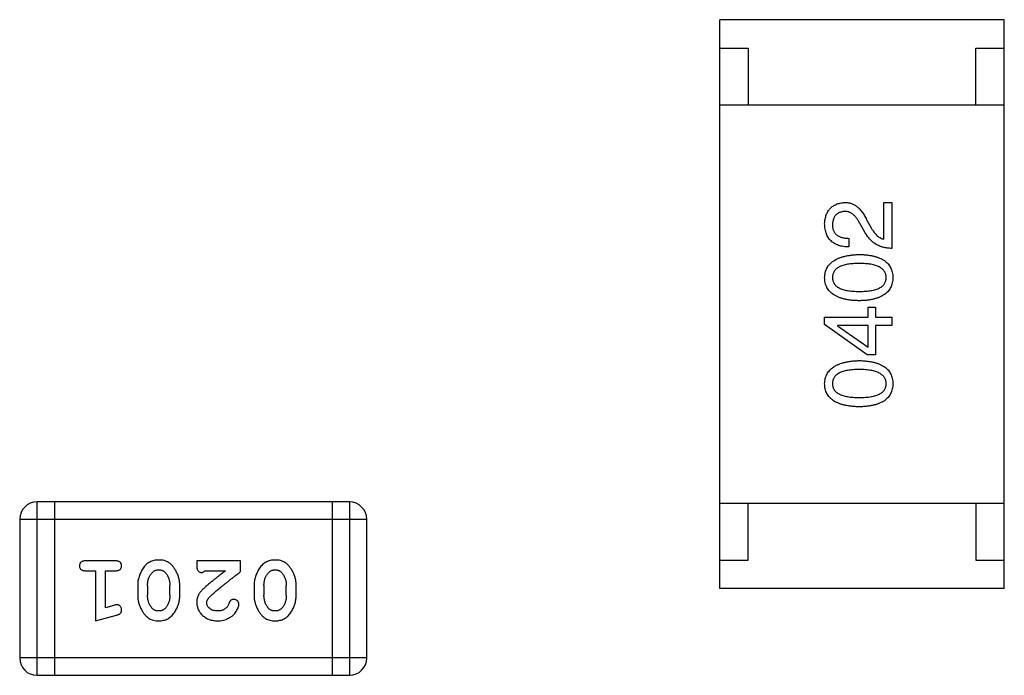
# Model space of a CAD drawing. Header units: millimetres. Extents: x 72 to 239, y 133 to 319.
# Tile 167 of 240: x 105.12 to 106.85, y 283.97 to 285.12. Entities that reach past the tile are written whole.
import ezdxf

# ---------------------------------------------------------------- set-up
doc = ezdxf.new("R2010")
doc.units = ezdxf.units.MM
doc.header["$LTSCALE"] = 5
doc.layers.get('0').update_dxf_attribs({"linetype": 'CONTINUOUS'})

msp = doc.modelspace()

# ---------------------------------------------------------------- linework, layer by layer
for p, q in [((106.3533, 284.1229), (106.3533, 285.1229)), ((106.8533, 285.1229), (106.3533, 285.1229)), ((106.8533, 284.1229), (106.8533, 285.1229)), ((106.3533, 285.0729), (106.4033, 285.0729)), ((106.4033, 285.0729), (106.4033, 284.9729)), ((106.8033, 284.9729), (106.8033, 285.0729)), ((106.8033, 285.0729), (106.8533, 285.0729)), ((106.3533, 284.9729), (106.8533, 284.9729)), ((106.6419, 284.7371), (106.6419, 284.8014)), ((106.6419, 284.8014), (106.6556, 284.8014)), ((106.6556, 284.8014), (106.6556, 284.7207)), ((106.6123, 284.7693), (106.6196, 284.7568)), ((106.6091, 284.7483), (106.5999, 284.764)), ((106.5802, 284.7384), (106.5802, 284.7234)), ((106.6143, 284.5998), (106.6143, 284.6175)), ((106.6143, 284.6175), (106.6268, 284.6175)), ((106.6268, 284.6175), (106.6268, 284.5998)), ((106.5376, 284.5873), (106.5376, 284.5998)), ((106.5376, 284.5998), (106.6143, 284.5998)), ((106.6268, 284.5998), (106.6556, 284.5998)), ((106.6556, 284.5998), (106.6556, 284.5854)), ((106.6123, 284.5336), (106.5376, 284.5873)), ((106.5605, 284.5854), (106.5605, 284.5847)), ((106.6143, 284.5854), (106.5605, 284.5854)), ((106.5605, 284.5847), (106.6143, 284.5473)), ((106.6143, 284.5473), (106.6143, 284.5854)), ((106.6268, 284.5854), (106.6268, 284.5336)), ((106.6556, 284.5854), (106.6268, 284.5854)), ((106.6268, 284.5336), (106.6123, 284.5336)), ((105.154, 283.9703), (105.154, 284.2751)), ((105.7027, 284.2751), (105.154, 284.2751)), ((105.1845, 284.2751), (105.1845, 283.9703)), ((105.6722, 284.2751), (105.6722, 283.9703)), ((105.7027, 284.2751), (105.7027, 283.9703)), ((106.3533, 284.2729), (106.8533, 284.2729)), ((106.4033, 284.1729), (106.4033, 284.2729)), ((106.8033, 284.2729), (106.8033, 284.1729)), ((105.1235, 284.2446), (105.1235, 284.0008)), ((105.1235, 284.2446), (105.7331, 284.2446)), ((105.7331, 284.0008), (105.7331, 284.2446)), ((105.2915, 284.1714), (105.2396, 284.1714)), ((105.4346, 284.1714), (105.4346, 284.1636)), ((105.5117, 284.1714), (105.4346, 284.1714)), ((105.5117, 284.1526), (105.5117, 284.1714)), ((106.3533, 284.1729), (106.4033, 284.1729)), ((106.8033, 284.1729), (106.8533, 284.1729)), ((105.2396, 284.1541), (105.2569, 284.1541)), ((105.2569, 284.1541), (105.2569, 284.066)), ((105.2742, 284.0892), (105.2742, 284.1541)), ((105.2742, 284.1541), (105.2915, 284.1541)), ((105.4488, 284.1541), (105.485, 284.1541)), ((105.3308, 284.1284), (105.3308, 284.1107)), ((105.3481, 284.1281), (105.3481, 284.1109)), ((105.3874, 284.1109), (105.3874, 284.1281)), ((105.4047, 284.1107), (105.4047, 284.1284)), ((105.5353, 284.1284), (105.5353, 284.1107)), ((105.5526, 284.1281), (105.5526, 284.1109)), ((105.5919, 284.1109), (105.5919, 284.1281)), ((105.6093, 284.1107), (105.6093, 284.1284)), ((106.8533, 284.1229), (106.3533, 284.1229)), ((105.2892, 284.0933), (105.2742, 284.0892)), ((105.2569, 284.066), (105.2934, 284.0759)), ((105.7331, 284.0008), (105.1235, 284.0008)), ((105.154, 283.9703), (105.7027, 283.9703))]:
    msp.add_line(p, q)
for centre, start, end in [((105.154, 284.2446), 90, 180), ((105.7027, 284.2446), 0, 90), ((105.154, 284.0008), 180, 270), ((105.7027, 284.0008), 270, 0)]:
    msp.add_arc(centre, 0.0305, start, end)
for points, knots in [([(106.5376, 284.764), (106.5377, 284.7655), (106.5379, 284.7682), (106.5385, 284.7723), (106.5394, 284.7761), (106.5405, 284.7796), (106.5418, 284.7829), (106.5434, 284.7859), (106.5453, 284.7886), (106.5474, 284.7911), (106.5497, 284.7933), (106.5523, 284.7953), (106.5552, 284.797), (106.5583, 284.7984), (106.5616, 284.7995), (106.5652, 284.8004), (106.569, 284.8011), (106.5716, 284.8013), (106.573, 284.8014)], [0, 0, 0, 0, 0.074847, 0.14558, 0.212628, 0.276599, 0.337792, 0.396608, 0.453638, 0.509854, 0.565589, 0.621545, 0.678777, 0.737222, 0.798388, 0.862259, 0.929312, 1, 1, 1, 1]), ([(106.573, 284.8014), (106.574, 284.8014), (106.576, 284.8015), (106.5789, 284.8012), (106.5818, 284.8007), (106.5846, 284.7999), (106.5873, 284.7989), (106.5899, 284.7975), (106.5925, 284.7959), (106.595, 284.794), (106.5974, 284.7919), (106.5998, 284.7895), (106.6021, 284.7868), (106.6043, 284.7838), (106.6064, 284.7806), (106.6085, 284.777), (106.6105, 284.7733), (106.6117, 284.7706), (106.6123, 284.7693)], [0, 0, 0, 0, 0.055083, 0.109453, 0.162685, 0.21614, 0.26961, 0.324284, 0.380202, 0.437433, 0.497084, 0.559152, 0.624288, 0.692446, 0.763862, 0.838743, 0.917269, 1, 1, 1, 1]), ([(106.5723, 284.7857), (106.5715, 284.7856), (106.5699, 284.7855), (106.5676, 284.7851), (106.5654, 284.7845), (106.5634, 284.7837), (106.5616, 284.7828), (106.5598, 284.7818), (106.5583, 284.7805), (106.5569, 284.7791), (106.5557, 284.7775), (106.5546, 284.7758), (106.5537, 284.7739), (106.5529, 284.7719), (106.5523, 284.7696), (106.5518, 284.7673), (106.5515, 284.7647), (106.5514, 284.763), (106.5514, 284.7621)], [0, 0, 0, 0, 0.069456, 0.136175, 0.198596, 0.258993, 0.316838, 0.37342, 0.428889, 0.48454, 0.540119, 0.597644, 0.65702, 0.718534, 0.783117, 0.851564, 0.923888, 1, 1, 1, 1]), ([(106.5999, 284.764), (106.5994, 284.765), (106.5984, 284.7668), (106.5969, 284.7694), (106.5954, 284.7717), (106.5938, 284.774), (106.5922, 284.776), (106.5905, 284.7778), (106.5889, 284.7795), (106.5871, 284.7809), (106.5854, 284.7822), (106.5836, 284.7833), (106.5818, 284.7841), (106.58, 284.7849), (106.5781, 284.7853), (106.5762, 284.7856), (106.5743, 284.7858), (106.573, 284.7857), (106.5723, 284.7857)], [0, 0, 0, 0, 0.084365, 0.165386, 0.24176, 0.314729, 0.38433, 0.449952, 0.513164, 0.5734, 0.630824, 0.68644, 0.740136, 0.792605, 0.844515, 0.896112, 0.947763, 1, 1, 1, 1]), ([(106.5802, 284.7234), (106.5785, 284.7234), (106.5753, 284.7235), (106.5706, 284.7241), (106.5662, 284.7249), (106.5621, 284.7261), (106.5583, 284.7275), (106.5549, 284.7293), (106.5517, 284.7314), (106.5489, 284.7338), (106.5463, 284.7365), (106.5441, 284.7396), (106.5422, 284.7429), (106.5407, 284.7465), (106.5394, 284.7505), (106.5385, 284.7547), (106.5378, 284.7593), (106.5377, 284.7624), (106.5376, 284.764)], [0, 0, 0, 0, 0.074935, 0.145873, 0.212498, 0.27598, 0.33603, 0.394042, 0.450372, 0.505546, 0.560812, 0.616481, 0.673265, 0.732328, 0.7938, 0.858943, 0.92718, 1, 1, 1, 1]), ([(106.5514, 284.7621), (106.5514, 284.7611), (106.5514, 284.7593), (106.5518, 284.7567), (106.5523, 284.7543), (106.5531, 284.752), (106.5541, 284.7499), (106.5554, 284.7479), (106.5568, 284.7462), (106.5586, 284.7446), (106.5605, 284.7432), (106.5626, 284.742), (106.565, 284.741), (106.5676, 284.7401), (106.5705, 284.7394), (106.5735, 284.7389), (106.5768, 284.7386), (106.579, 284.7385), (106.5802, 284.7384)], [0, 0, 0, 0, 0.065945, 0.127767, 0.186553, 0.242898, 0.297728, 0.351599, 0.404854, 0.459191, 0.515338, 0.573322, 0.634405, 0.698538, 0.767039, 0.84022, 0.917406, 1, 1, 1, 1]), ([(106.6556, 284.7207), (106.6543, 284.7208), (106.6517, 284.7209), (106.6479, 284.7213), (106.6442, 284.7219), (106.6407, 284.7227), (106.6373, 284.7237), (106.634, 284.7249), (106.6309, 284.7263), (106.6279, 284.7279), (106.625, 284.7297), (106.6223, 284.7318), (106.6198, 284.734), (106.6174, 284.7365), (106.615, 284.7391), (106.6129, 284.742), (106.6109, 284.745), (106.6097, 284.7472), (106.6091, 284.7483)], [0, 0, 0, 0, 0.069512, 0.136307, 0.201431, 0.265186, 0.327322, 0.388242, 0.448098, 0.507757, 0.566952, 0.626243, 0.686026, 0.745963, 0.807549, 0.869906, 0.934172, 1, 1, 1, 1]), ([(106.6196, 284.7568), (106.6204, 284.7554), (106.6219, 284.7527), (106.6245, 284.749), (106.6272, 284.7458), (106.6299, 284.743), (106.6328, 284.7408), (106.6357, 284.7391), (106.6387, 284.7378), (106.6408, 284.7373), (106.6419, 284.7371)], [0, 0, 0, 0, 0.158292, 0.304606, 0.440272, 0.565336, 0.681745, 0.791834, 0.896966, 1, 1, 1, 1]), ([(106.5376, 284.6695), (106.5377, 284.671), (106.5379, 284.6741), (106.5387, 284.6785), (106.5401, 284.6827), (106.5418, 284.6865), (106.544, 284.6901), (106.5467, 284.6934), (106.5499, 284.6964), (106.5535, 284.6991), (106.5576, 284.7015), (106.5621, 284.7036), (106.5671, 284.7054), (106.5725, 284.7069), (106.5784, 284.7081), (106.5847, 284.7091), (106.5915, 284.7098), (106.5962, 284.71), (106.5986, 284.7101)], [0, 0, 0, 0, 0.057415, 0.112361, 0.16496, 0.216437, 0.267441, 0.318839, 0.371478, 0.426325, 0.483626, 0.544235, 0.608673, 0.677374, 0.750405, 0.828394, 0.911525, 1, 1, 1, 1]), ([(106.5986, 284.7101), (106.6009, 284.71), (106.6055, 284.7099), (106.6121, 284.7093), (106.6183, 284.7084), (106.624, 284.7072), (106.6293, 284.7057), (106.6342, 284.7039), (106.6386, 284.7018), (106.6425, 284.6994), (106.646, 284.6967), (106.649, 284.6937), (106.6516, 284.6904), (106.6537, 284.6868), (106.6554, 284.6829), (106.6566, 284.6787), (106.6574, 284.6741), (106.6575, 284.671), (106.6576, 284.6695)], [0, 0, 0, 0, 0.08769, 0.170218, 0.24749, 0.319818, 0.387758, 0.451391, 0.511445, 0.568185, 0.622681, 0.67526, 0.726746, 0.778428, 0.830764, 0.884397, 0.940866, 1, 1, 1, 1]), ([(106.5986, 284.6944), (106.5967, 284.6944), (106.593, 284.6943), (106.5876, 284.694), (106.5826, 284.6935), (106.578, 284.6929), (106.5738, 284.692), (106.5699, 284.691), (106.5664, 284.6897), (106.5632, 284.6882), (106.5604, 284.6866), (106.558, 284.6847), (106.5559, 284.6826), (106.5542, 284.6804), (106.5529, 284.6779), (106.552, 284.6753), (106.5515, 284.6724), (106.5514, 284.6705), (106.5514, 284.6695)], [0, 0, 0, 0, 0.095719, 0.185854, 0.269738, 0.347952, 0.420315, 0.487894, 0.550245, 0.608186, 0.662454, 0.713283, 0.761375, 0.808209, 0.854301, 0.901312, 0.949396, 1, 1, 1, 1]), ([(106.6458, 284.6695), (106.6457, 284.6705), (106.6456, 284.6724), (106.645, 284.6753), (106.644, 284.6779), (106.6426, 284.6804), (106.6409, 284.6827), (106.6388, 284.6847), (106.6364, 284.6866), (106.6336, 284.6882), (106.6305, 284.6897), (106.627, 284.6909), (106.6231, 284.692), (106.6189, 284.6929), (106.6143, 284.6935), (106.6094, 284.694), (106.6041, 284.6943), (106.6005, 284.6944), (106.5986, 284.6944)], [0, 0, 0, 0, 0.050879, 0.099377, 0.146973, 0.193618, 0.240619, 0.289461, 0.34047, 0.395283, 0.453059, 0.515633, 0.582666, 0.655287, 0.732971, 0.815933, 0.905166, 1, 1, 1, 1]), ([(106.5986, 284.6288), (106.5961, 284.6289), (106.5914, 284.629), (106.5846, 284.6296), (106.5782, 284.6305), (106.5723, 284.6317), (106.5668, 284.6332), (106.5618, 284.635), (106.5573, 284.6371), (106.5532, 284.6395), (106.5496, 284.6422), (106.5464, 284.6452), (106.5438, 284.6485), (106.5416, 284.6521), (106.5399, 284.656), (106.5386, 284.6602), (106.5378, 284.6648), (106.5377, 284.6679), (106.5376, 284.6695)], [0, 0, 0, 0, 0.088823, 0.172287, 0.250296, 0.323438, 0.392244, 0.456221, 0.516635, 0.573871, 0.628, 0.680335, 0.731489, 0.782557, 0.834044, 0.886738, 0.942089, 1, 1, 1, 1]), ([(106.5514, 284.6695), (106.5514, 284.6685), (106.5515, 284.6666), (106.552, 284.6638), (106.5529, 284.6612), (106.5543, 284.6588), (106.5559, 284.6566), (106.558, 284.6546), (106.5604, 284.6528), (106.5632, 284.6512), (106.5664, 284.6497), (106.5699, 284.6485), (106.5738, 284.6475), (106.578, 284.6466), (106.5826, 284.646), (106.5876, 284.6455), (106.593, 284.6452), (106.5967, 284.6452), (106.5986, 284.6452)], [0, 0, 0, 0, 0.049764, 0.097007, 0.143217, 0.188577, 0.235116, 0.282997, 0.333719, 0.387776, 0.445989, 0.508679, 0.576563, 0.649481, 0.728235, 0.812722, 0.903548, 1, 1, 1, 1]), ([(106.5986, 284.6452), (106.6005, 284.6452), (106.6042, 284.6452), (106.6095, 284.6455), (106.6145, 284.646), (106.6191, 284.6466), (106.6234, 284.6475), (106.6273, 284.6485), (106.6308, 284.6497), (106.6339, 284.6512), (106.6367, 284.6528), (106.6392, 284.6546), (106.6412, 284.6566), (106.6429, 284.6588), (106.6442, 284.6612), (106.6451, 284.6638), (106.6457, 284.6666), (106.6457, 284.6685), (106.6458, 284.6695)], [0, 0, 0, 0, 0.096457, 0.187288, 0.27178, 0.350132, 0.423455, 0.491343, 0.554037, 0.612253, 0.666313, 0.717038, 0.764921, 0.811214, 0.856775, 0.902988, 0.950234, 1, 1, 1, 1]), ([(106.6576, 284.6695), (106.6575, 284.6679), (106.6574, 284.6648), (106.6566, 284.6603), (106.6554, 284.6561), (106.6537, 284.6521), (106.6516, 284.6485), (106.649, 284.6452), (106.646, 284.6422), (106.6425, 284.6395), (106.6386, 284.6371), (106.6342, 284.635), (106.6293, 284.6332), (106.624, 284.6317), (106.6183, 284.6305), (106.6121, 284.6296), (106.6055, 284.629), (106.6009, 284.6289), (106.5986, 284.6288)], [0, 0, 0, 0, 0.059135, 0.115606, 0.169241, 0.221578, 0.273261, 0.324749, 0.377329, 0.431642, 0.488541, 0.548597, 0.612232, 0.680174, 0.752504, 0.829777, 0.912307, 1, 1, 1, 1]), ([(106.5376, 284.4829), (106.5377, 284.4845), (106.5379, 284.4876), (106.5387, 284.492), (106.5401, 284.4961), (106.5418, 284.5), (106.544, 284.5036), (106.5467, 284.5069), (106.5499, 284.5098), (106.5535, 284.5125), (106.5576, 284.515), (106.5621, 284.5171), (106.5671, 284.5189), (106.5725, 284.5204), (106.5784, 284.5216), (106.5847, 284.5226), (106.5915, 284.5233), (106.5962, 284.5235), (106.5986, 284.5236)], [0, 0, 0, 0, 0.057415, 0.112361, 0.16496, 0.216437, 0.267441, 0.318839, 0.371478, 0.426325, 0.483626, 0.544235, 0.608673, 0.677374, 0.750405, 0.828394, 0.911525, 1, 1, 1, 1]), ([(106.5986, 284.5236), (106.6009, 284.5235), (106.6055, 284.5233), (106.6121, 284.5227), (106.6183, 284.5219), (106.624, 284.5206), (106.6293, 284.5191), (106.6342, 284.5174), (106.6386, 284.5153), (106.6425, 284.5129), (106.646, 284.5102), (106.649, 284.5072), (106.6516, 284.5039), (106.6537, 284.5002), (106.6554, 284.4963), (106.6566, 284.4921), (106.6574, 284.4876), (106.6575, 284.4845), (106.6576, 284.4829)], [0, 0, 0, 0, 0.08769, 0.170218, 0.24749, 0.319818, 0.387758, 0.451391, 0.511445, 0.568185, 0.622681, 0.67526, 0.726746, 0.778428, 0.830764, 0.884397, 0.940866, 1, 1, 1, 1]), ([(106.5986, 284.5078), (106.5967, 284.5078), (106.593, 284.5078), (106.5876, 284.5075), (106.5826, 284.507), (106.578, 284.5064), (106.5738, 284.5055), (106.5699, 284.5044), (106.5664, 284.5032), (106.5632, 284.5017), (106.5604, 284.5), (106.558, 284.4982), (106.5559, 284.4961), (106.5542, 284.4939), (106.5529, 284.4914), (106.552, 284.4888), (106.5515, 284.4859), (106.5514, 284.4839), (106.5514, 284.4829)], [0, 0, 0, 0, 0.095719, 0.185854, 0.269738, 0.347952, 0.420315, 0.487894, 0.550245, 0.608186, 0.662454, 0.713283, 0.761375, 0.808209, 0.854301, 0.901312, 0.949396, 1, 1, 1, 1]), ([(106.6458, 284.4829), (106.6457, 284.4839), (106.6456, 284.4859), (106.645, 284.4888), (106.644, 284.4914), (106.6426, 284.4939), (106.6409, 284.4961), (106.6388, 284.4982), (106.6364, 284.5), (106.6336, 284.5017), (106.6305, 284.5032), (106.627, 284.5044), (106.6231, 284.5055), (106.6189, 284.5064), (106.6143, 284.507), (106.6094, 284.5075), (106.6041, 284.5078), (106.6005, 284.5078), (106.5986, 284.5078)], [0, 0, 0, 0, 0.050879, 0.099377, 0.146973, 0.193618, 0.240619, 0.289461, 0.34047, 0.395283, 0.453059, 0.515633, 0.582666, 0.655287, 0.732971, 0.815933, 0.905166, 1, 1, 1, 1]), ([(106.5986, 284.4423), (106.5961, 284.4424), (106.5914, 284.4425), (106.5846, 284.4431), (106.5782, 284.444), (106.5723, 284.4452), (106.5668, 284.4467), (106.5618, 284.4485), (106.5573, 284.4506), (106.5532, 284.453), (106.5496, 284.4557), (106.5464, 284.4587), (106.5438, 284.462), (106.5416, 284.4656), (106.5399, 284.4695), (106.5386, 284.4737), (106.5378, 284.4782), (106.5377, 284.4813), (106.5376, 284.4829)], [0, 0, 0, 0, 0.088823, 0.172287, 0.250296, 0.323438, 0.392244, 0.456221, 0.516635, 0.573871, 0.628, 0.680335, 0.731489, 0.782557, 0.834044, 0.886738, 0.942089, 1, 1, 1, 1]), ([(106.5514, 284.4829), (106.5514, 284.4819), (106.5515, 284.48), (106.552, 284.4772), (106.5529, 284.4747), (106.5543, 284.4723), (106.5559, 284.4701), (106.558, 284.468), (106.5604, 284.4663), (106.5632, 284.4647), (106.5664, 284.4632), (106.5699, 284.462), (106.5738, 284.461), (106.578, 284.4601), (106.5826, 284.4595), (106.5876, 284.459), (106.593, 284.4587), (106.5967, 284.4587), (106.5986, 284.4587)], [0, 0, 0, 0, 0.049764, 0.097007, 0.143217, 0.188577, 0.235116, 0.282997, 0.333719, 0.387776, 0.445989, 0.508679, 0.576563, 0.649481, 0.728235, 0.812722, 0.903548, 1, 1, 1, 1]), ([(106.5986, 284.4587), (106.6005, 284.4587), (106.6042, 284.4587), (106.6095, 284.459), (106.6145, 284.4595), (106.6191, 284.4601), (106.6234, 284.461), (106.6273, 284.462), (106.6308, 284.4632), (106.6339, 284.4647), (106.6367, 284.4663), (106.6392, 284.4681), (106.6412, 284.4701), (106.6429, 284.4723), (106.6442, 284.4747), (106.6451, 284.4772), (106.6457, 284.48), (106.6457, 284.4819), (106.6458, 284.4829)], [0, 0, 0, 0, 0.096457, 0.187288, 0.27178, 0.350132, 0.423455, 0.491343, 0.554037, 0.612253, 0.666313, 0.717038, 0.764921, 0.811214, 0.856775, 0.902988, 0.950234, 1, 1, 1, 1]), ([(106.6576, 284.4829), (106.6575, 284.4813), (106.6574, 284.4782), (106.6566, 284.4737), (106.6554, 284.4695), (106.6537, 284.4656), (106.6516, 284.462), (106.649, 284.4587), (106.646, 284.4557), (106.6425, 284.453), (106.6386, 284.4506), (106.6342, 284.4485), (106.6293, 284.4467), (106.624, 284.4452), (106.6183, 284.444), (106.6121, 284.4431), (106.6055, 284.4425), (106.6009, 284.4424), (106.5986, 284.4423)], [0, 0, 0, 0, 0.059135, 0.115606, 0.169241, 0.221578, 0.273261, 0.324749, 0.377329, 0.431642, 0.488541, 0.548597, 0.612232, 0.680174, 0.752504, 0.829777, 0.912307, 1, 1, 1, 1]), ([(105.2396, 284.1714), (105.2387, 284.1714), (105.237, 284.1714), (105.2347, 284.1709), (105.2327, 284.1702), (105.2312, 284.1691), (105.23, 284.1678), (105.2292, 284.1663), (105.2286, 284.1646), (105.2286, 284.1634), (105.2285, 284.1628)], [0, 0, 0, 0, 0.169012, 0.317488, 0.445429, 0.560977, 0.67065, 0.776666, 0.88492, 1, 1, 1, 1]), ([(105.2285, 284.1628), (105.2286, 284.1622), (105.2286, 284.161), (105.2291, 284.1593), (105.23, 284.1578), (105.2312, 284.1565), (105.2327, 284.1554), (105.2347, 284.1547), (105.237, 284.1542), (105.2387, 284.1542), (105.2396, 284.1541)], [0, 0, 0, 0, 0.11517, 0.223509, 0.328254, 0.438012, 0.553651, 0.682263, 0.830856, 1, 1, 1, 1]), ([(105.3025, 284.1628), (105.3025, 284.1634), (105.3024, 284.1646), (105.3019, 284.1663), (105.301, 284.1678), (105.2999, 284.1691), (105.2983, 284.1702), (105.2964, 284.1709), (105.2941, 284.1714), (105.2924, 284.1714), (105.2915, 284.1714)], [0, 0, 0, 0, 0.115051, 0.223278, 0.329269, 0.437893, 0.554681, 0.682591, 0.83103, 1, 1, 1, 1]), ([(105.2915, 284.1541), (105.2924, 284.1542), (105.294, 284.1542), (105.2964, 284.1547), (105.2983, 284.1554), (105.2999, 284.1565), (105.301, 284.1578), (105.3019, 284.1593), (105.3024, 284.161), (105.3025, 284.1622), (105.3025, 284.1628)], [0, 0, 0, 0, 0.169102, 0.317658, 0.446239, 0.563118, 0.671828, 0.776546, 0.884858, 1, 1, 1, 1]), ([(105.3677, 284.173), (105.3663, 284.173), (105.3634, 284.1729), (105.3593, 284.1722), (105.3555, 284.1711), (105.3519, 284.1695), (105.3486, 284.1675), (105.3456, 284.1649), (105.3428, 284.162), (105.3403, 284.1586), (105.3381, 284.155), (105.3362, 284.1513), (105.3345, 284.1476), (105.3331, 284.1439), (105.3321, 284.14), (105.3313, 284.1362), (105.3309, 284.1323), (105.3308, 284.1297), (105.3308, 284.1284)], [0, 0, 0, 0, 0.067217, 0.131051, 0.19272, 0.252824, 0.312745, 0.373449, 0.436041, 0.501494, 0.567761, 0.632087, 0.695096, 0.757109, 0.817993, 0.878657, 0.939311, 1, 1, 1, 1]), ([(105.4047, 284.1284), (105.4047, 284.1295), (105.4047, 284.1316), (105.4044, 284.1348), (105.4039, 284.1379), (105.4032, 284.141), (105.4023, 284.1441), (105.4012, 284.147), (105.3999, 284.15), (105.3985, 284.1529), (105.3969, 284.1556), (105.3953, 284.1582), (105.3936, 284.1605), (105.392, 284.1626), (105.3903, 284.1644), (105.3886, 284.1661), (105.3868, 284.1675), (105.3845, 284.1691), (105.3813, 284.1707), (105.3771, 284.1721), (105.3725, 284.1729), (105.3693, 284.173), (105.3677, 284.173)], [0, 0, 0, 0, 0.049886, 0.09882, 0.148132, 0.19689, 0.246038, 0.295176, 0.345305, 0.395692, 0.445312, 0.491875, 0.535813, 0.577009, 0.616081, 0.652689, 0.687585, 0.720206, 0.785062, 0.85223, 0.923759, 1, 1, 1, 1]), ([(105.4346, 284.1636), (105.4347, 284.1625), (105.4347, 284.1605), (105.4351, 284.1578), (105.4358, 284.1556), (105.4369, 284.1538), (105.4382, 284.1526), (105.4397, 284.1516), (105.4414, 284.1511), (105.4426, 284.151), (105.4433, 284.151)], [0, 0, 0, 0, 0.1844, 0.34094, 0.473574, 0.586824, 0.690029, 0.789175, 0.890445, 1, 1, 1, 1]), ([(105.5722, 284.173), (105.5708, 284.173), (105.5679, 284.1729), (105.5639, 284.1722), (105.56, 284.1711), (105.5564, 284.1695), (105.5531, 284.1675), (105.5501, 284.1649), (105.5473, 284.162), (105.5448, 284.1586), (105.5426, 284.155), (105.5407, 284.1513), (105.539, 284.1476), (105.5376, 284.1439), (105.5366, 284.14), (105.5358, 284.1362), (105.5354, 284.1323), (105.5353, 284.1297), (105.5353, 284.1284)], [0, 0, 0, 0, 0.067217, 0.131051, 0.19272, 0.252824, 0.312745, 0.373449, 0.436041, 0.501494, 0.567761, 0.632087, 0.695096, 0.757109, 0.817993, 0.878657, 0.939311, 1, 1, 1, 1]), ([(105.6093, 284.1284), (105.6092, 284.1295), (105.6092, 284.1316), (105.6089, 284.1348), (105.6084, 284.1379), (105.6077, 284.141), (105.6068, 284.1441), (105.6057, 284.147), (105.6044, 284.15), (105.603, 284.1529), (105.6014, 284.1556), (105.5998, 284.1582), (105.5981, 284.1605), (105.5965, 284.1626), (105.5948, 284.1644), (105.5931, 284.1661), (105.5913, 284.1675), (105.589, 284.1691), (105.5858, 284.1707), (105.5816, 284.1721), (105.577, 284.1729), (105.5738, 284.173), (105.5722, 284.173)], [0, 0, 0, 0, 0.049886, 0.09882, 0.148132, 0.19689, 0.246038, 0.295176, 0.345305, 0.395692, 0.445312, 0.491875, 0.535813, 0.577009, 0.616081, 0.652689, 0.687585, 0.720206, 0.785062, 0.85223, 0.923759, 1, 1, 1, 1]), ([(105.3481, 284.1281), (105.3481, 284.1292), (105.3482, 284.1313), (105.3485, 284.1343), (105.3491, 284.1373), (105.3499, 284.1401), (105.3509, 284.1427), (105.3522, 284.1453), (105.3536, 284.1477), (105.3548, 284.1492), (105.3554, 284.1499)], [0, 0, 0, 0, 0.135449, 0.266263, 0.393429, 0.516942, 0.639128, 0.758779, 0.879341, 1, 1, 1, 1]), ([(105.3554, 284.1499), (105.3558, 284.1504), (105.3565, 284.1513), (105.3579, 284.1525), (105.3593, 284.1535), (105.3608, 284.1543), (105.3624, 284.1549), (105.3641, 284.1554), (105.3658, 284.1557), (105.367, 284.1557), (105.3676, 284.1557)], [0, 0, 0, 0, 0.129853, 0.25607, 0.380154, 0.49978, 0.62208, 0.743277, 0.868791, 1, 1, 1, 1]), ([(105.3676, 284.1557), (105.3683, 284.1557), (105.3695, 284.1557), (105.3713, 284.1554), (105.373, 284.155), (105.3746, 284.1544), (105.3761, 284.1537), (105.3775, 284.1528), (105.3787, 284.1517), (105.3794, 284.1508), (105.3798, 284.1504)], [0, 0, 0, 0, 0.139844, 0.271849, 0.399162, 0.521619, 0.6402, 0.758957, 0.87828, 1, 1, 1, 1]), ([(105.3798, 284.1504), (105.3804, 284.1496), (105.3816, 284.1481), (105.3832, 284.1455), (105.3845, 284.1429), (105.3856, 284.1401), (105.3864, 284.1373), (105.387, 284.1343), (105.3874, 284.1313), (105.3874, 284.1292), (105.3874, 284.1281)], [0, 0, 0, 0, 0.124927, 0.248361, 0.370889, 0.492583, 0.61616, 0.741472, 0.869044, 1, 1, 1, 1]), ([(105.4433, 284.151), (105.4437, 284.151), (105.4447, 284.1511), (105.4461, 284.1518), (105.4475, 284.1528), (105.4483, 284.1537), (105.4488, 284.1541)], [0, 0, 0, 0, 0.20611, 0.432681, 0.695597, 1, 1, 1, 1]), ([(105.485, 284.1541), (105.483, 284.1526), (105.4791, 284.1496), (105.4737, 284.1453), (105.4687, 284.1413), (105.4643, 284.1378), (105.4603, 284.1346), (105.4569, 284.1318), (105.454, 284.1293), (105.4522, 284.1278), (105.4514, 284.1271)], [0, 0, 0, 0, 0.176662, 0.337826, 0.484741, 0.617764, 0.73494, 0.837793, 0.926412, 1, 1, 1, 1]), ([(105.4567, 284.1076), (105.4571, 284.108), (105.4581, 284.109), (105.4597, 284.1106), (105.4616, 284.1123), (105.4638, 284.1142), (105.4662, 284.1164), (105.4689, 284.1187), (105.472, 284.1212), (105.4753, 284.1239), (105.4789, 284.1268), (105.4827, 284.1299), (105.4869, 284.1332), (105.4913, 284.1367), (105.496, 284.1404), (105.501, 284.1443), (105.5062, 284.1484), (105.5099, 284.1511), (105.5117, 284.1526)], [0, 0, 0, 0, 0.026647, 0.057942, 0.094152, 0.134806, 0.180631, 0.231142, 0.286385, 0.346321, 0.411439, 0.481035, 0.555329, 0.634592, 0.718826, 0.807759, 0.901393, 1, 1, 1, 1]), ([(105.5526, 284.1281), (105.5526, 284.1292), (105.5527, 284.1313), (105.553, 284.1343), (105.5536, 284.1373), (105.5544, 284.1401), (105.5554, 284.1427), (105.5567, 284.1453), (105.5581, 284.1477), (105.5593, 284.1492), (105.5599, 284.1499)], [0, 0, 0, 0, 0.135449, 0.266263, 0.393429, 0.516942, 0.639128, 0.758779, 0.879341, 1, 1, 1, 1]), ([(105.5599, 284.1499), (105.5603, 284.1504), (105.5611, 284.1513), (105.5624, 284.1525), (105.5638, 284.1535), (105.5653, 284.1543), (105.5669, 284.1549), (105.5686, 284.1554), (105.5703, 284.1557), (105.5715, 284.1557), (105.5722, 284.1557)], [0, 0, 0, 0, 0.129853, 0.25607, 0.380154, 0.49978, 0.62208, 0.743277, 0.868791, 1, 1, 1, 1]), ([(105.5722, 284.1557), (105.5728, 284.1557), (105.574, 284.1557), (105.5759, 284.1554), (105.5776, 284.155), (105.5791, 284.1544), (105.5806, 284.1537), (105.582, 284.1528), (105.5832, 284.1517), (105.5839, 284.1508), (105.5843, 284.1504)], [0, 0, 0, 0, 0.139844, 0.271849, 0.399162, 0.521619, 0.6402, 0.758957, 0.87828, 1, 1, 1, 1]), ([(105.5843, 284.1504), (105.5849, 284.1496), (105.5861, 284.1481), (105.5877, 284.1455), (105.589, 284.1429), (105.5901, 284.1401), (105.5909, 284.1373), (105.5915, 284.1343), (105.5919, 284.1313), (105.5919, 284.1292), (105.5919, 284.1281)], [0, 0, 0, 0, 0.124927, 0.248361, 0.370889, 0.492583, 0.61616, 0.741472, 0.869044, 1, 1, 1, 1]), ([(105.4514, 284.1271), (105.4505, 284.1263), (105.4488, 284.1248), (105.4465, 284.1226), (105.4443, 284.1205), (105.4425, 284.1185), (105.4409, 284.1167), (105.4395, 284.1149), (105.4384, 284.1133), (105.4373, 284.1112), (105.4362, 284.1086), (105.4353, 284.1055), (105.4347, 284.1022), (105.4347, 284.0999), (105.4346, 284.0988)], [0, 0, 0, 0, 0.103002, 0.197728, 0.285279, 0.365235, 0.437224, 0.502446, 0.560545, 0.611446, 0.707576, 0.80349, 0.900532, 1, 1, 1, 1]), ([(105.3308, 284.1107), (105.3308, 284.1096), (105.3309, 284.1074), (105.3312, 284.1043), (105.3317, 284.1011), (105.3324, 284.098), (105.3333, 284.095), (105.3344, 284.092), (105.3357, 284.089), (105.3372, 284.0861), (105.3388, 284.0834), (105.3404, 284.0808), (105.3421, 284.0785), (105.3437, 284.0764), (105.3455, 284.0745), (105.3472, 284.0729), (105.3489, 284.0715), (105.3513, 284.0699), (105.3544, 284.0683), (105.3586, 284.067), (105.3632, 284.0662), (105.3663, 284.0661), (105.3679, 284.066)], [0, 0, 0, 0, 0.049855, 0.099516, 0.148482, 0.19758, 0.246804, 0.296268, 0.346517, 0.397047, 0.446826, 0.49336, 0.537801, 0.579207, 0.617974, 0.654833, 0.689171, 0.722088, 0.786392, 0.853518, 0.924186, 1, 1, 1, 1]), ([(105.3557, 284.0886), (105.3551, 284.0894), (105.3539, 284.091), (105.3523, 284.0936), (105.351, 284.0962), (105.35, 284.099), (105.3491, 284.1018), (105.3485, 284.1048), (105.3482, 284.1078), (105.3481, 284.1099), (105.3481, 284.1109)], [0, 0, 0, 0, 0.125331, 0.248948, 0.371201, 0.494032, 0.616811, 0.742104, 0.868849, 1, 1, 1, 1]), ([(105.3679, 284.066), (105.3694, 284.0661), (105.3722, 284.0662), (105.3763, 284.0669), (105.3801, 284.068), (105.3837, 284.0696), (105.387, 284.0716), (105.39, 284.0742), (105.3928, 284.0771), (105.3953, 284.0805), (105.3975, 284.0841), (105.3994, 284.0878), (105.4011, 284.0915), (105.4024, 284.0953), (105.4035, 284.099), (105.4042, 284.1029), (105.4047, 284.1068), (105.4047, 284.1094), (105.4047, 284.1107)], [0, 0, 0, 0, 0.06692, 0.130834, 0.19258, 0.252759, 0.312631, 0.373411, 0.436359, 0.501894, 0.568244, 0.632472, 0.69556, 0.757163, 0.818592, 0.878885, 0.939235, 1, 1, 1, 1]), ([(105.3874, 284.1109), (105.3874, 284.1099), (105.3874, 284.1078), (105.387, 284.1047), (105.3865, 284.1018), (105.3857, 284.099), (105.3847, 284.0963), (105.3834, 284.0938), (105.3819, 284.0914), (105.3808, 284.0899), (105.3802, 284.0892)], [0, 0, 0, 0, 0.135446, 0.266257, 0.393419, 0.517936, 0.639137, 0.758785, 0.879345, 1, 1, 1, 1]), ([(105.5353, 284.1107), (105.5353, 284.1096), (105.5354, 284.1074), (105.5357, 284.1043), (105.5362, 284.1011), (105.5369, 284.098), (105.5378, 284.095), (105.5389, 284.092), (105.5402, 284.089), (105.5417, 284.0861), (105.5433, 284.0834), (105.5449, 284.0808), (105.5466, 284.0785), (105.5483, 284.0764), (105.55, 284.0745), (105.5517, 284.0729), (105.5534, 284.0715), (105.5558, 284.0699), (105.5589, 284.0683), (105.5631, 284.067), (105.5677, 284.0662), (105.5708, 284.0661), (105.5725, 284.066)], [0, 0, 0, 0, 0.049855, 0.099516, 0.148482, 0.19758, 0.246804, 0.296268, 0.346517, 0.397047, 0.446826, 0.49336, 0.537801, 0.579207, 0.617974, 0.654833, 0.689171, 0.722088, 0.786392, 0.853518, 0.924186, 1, 1, 1, 1]), ([(105.5602, 284.0886), (105.5596, 284.0894), (105.5584, 284.091), (105.5568, 284.0936), (105.5555, 284.0962), (105.5545, 284.099), (105.5536, 284.1018), (105.553, 284.1048), (105.5527, 284.1078), (105.5526, 284.1099), (105.5526, 284.1109)], [0, 0, 0, 0, 0.125331, 0.248948, 0.371201, 0.494032, 0.616811, 0.742104, 0.868849, 1, 1, 1, 1]), ([(105.5725, 284.066), (105.5739, 284.0661), (105.5767, 284.0662), (105.5808, 284.0669), (105.5846, 284.068), (105.5882, 284.0696), (105.5915, 284.0716), (105.5945, 284.0742), (105.5973, 284.0771), (105.5998, 284.0805), (105.602, 284.0841), (105.6039, 284.0878), (105.6056, 284.0915), (105.6069, 284.0953), (105.608, 284.099), (105.6087, 284.1029), (105.6092, 284.1068), (105.6092, 284.1094), (105.6093, 284.1107)], [0, 0, 0, 0, 0.06692, 0.130834, 0.19258, 0.252759, 0.312631, 0.373411, 0.436359, 0.501894, 0.568244, 0.632472, 0.69556, 0.757163, 0.818592, 0.878885, 0.939235, 1, 1, 1, 1]), ([(105.5919, 284.1109), (105.5919, 284.1099), (105.5919, 284.1078), (105.5916, 284.1047), (105.591, 284.1018), (105.5902, 284.099), (105.5892, 284.0963), (105.5879, 284.0938), (105.5864, 284.0914), (105.5853, 284.0899), (105.5847, 284.0892)], [0, 0, 0, 0, 0.135446, 0.266257, 0.393419, 0.517936, 0.639137, 0.758785, 0.879345, 1, 1, 1, 1]), ([(105.2946, 284.0944), (105.2943, 284.0943), (105.2935, 284.0943), (105.2923, 284.0941), (105.2908, 284.0938), (105.2898, 284.0935), (105.2892, 284.0933)], [0, 0, 0, 0, 0.183151, 0.413144, 0.682305, 1, 1, 1, 1]), ([(105.3025, 284.0851), (105.3025, 284.0857), (105.3024, 284.0869), (105.3019, 284.0887), (105.3012, 284.0903), (105.3002, 284.0917), (105.299, 284.0929), (105.2976, 284.0937), (105.2961, 284.0943), (105.2951, 284.0943), (105.2946, 284.0944)], [0, 0, 0, 0, 0.138815, 0.27042, 0.39836, 0.52875, 0.654955, 0.771147, 0.884581, 1, 1, 1, 1]), ([(105.4346, 284.0988), (105.4347, 284.0977), (105.4347, 284.0955), (105.4352, 284.0923), (105.436, 284.0892), (105.4372, 284.0862), (105.4386, 284.0833), (105.4404, 284.0806), (105.4425, 284.078), (105.4449, 284.0756), (105.4475, 284.0734), (105.4504, 284.0714), (105.4534, 284.0697), (105.4567, 284.0684), (105.4601, 284.0673), (105.4636, 284.0666), (105.4674, 284.0661), (105.47, 284.0661), (105.4713, 284.066)], [0, 0, 0, 0, 0.060981, 0.120256, 0.178148, 0.236115, 0.293993, 0.352864, 0.413358, 0.476056, 0.539296, 0.602396, 0.665116, 0.728325, 0.792919, 0.859317, 0.928302, 1, 1, 1, 1]), ([(105.4519, 284.0979), (105.452, 284.0987), (105.4521, 284.1003), (105.4531, 284.1027), (105.4546, 284.1052), (105.456, 284.1068), (105.4567, 284.1076)], [0, 0, 0, 0, 0.212836, 0.442809, 0.70317, 1, 1, 1, 1]), ([(105.4714, 284.0834), (105.47, 284.0834), (105.4673, 284.0835), (105.4635, 284.0843), (105.4601, 284.0857), (105.4573, 284.0876), (105.4549, 284.0899), (105.4532, 284.0924), (105.4521, 284.0951), (105.452, 284.0969), (105.4519, 284.0979)], [0, 0, 0, 0, 0.156344, 0.299348, 0.4327, 0.561, 0.682299, 0.791883, 0.89611, 1, 1, 1, 1]), ([(105.4713, 284.066), (105.473, 284.0661), (105.4764, 284.0662), (105.4813, 284.0671), (105.486, 284.0685), (105.4905, 284.0705), (105.4947, 284.0729), (105.4983, 284.0758), (105.5015, 284.079), (105.504, 284.0826), (105.506, 284.0862), (105.5074, 284.0895), (105.5084, 284.0925), (105.5085, 284.0945), (105.5086, 284.0954)], [0, 0, 0, 0, 0.098286, 0.193983, 0.289056, 0.384352, 0.477435, 0.566197, 0.652355, 0.737986, 0.818188, 0.887401, 0.94802, 1, 1, 1, 1]), ([(105.4913, 284.0972), (105.491, 284.0963), (105.4904, 284.0946), (105.4891, 284.0923), (105.4879, 284.0903), (105.4868, 284.0893), (105.4863, 284.0887)], [0, 0, 0, 0, 0.285518, 0.544185, 0.781367, 1, 1, 1, 1]), ([(105.4997, 284.1038), (105.4993, 284.1038), (105.4983, 284.1037), (105.4969, 284.1035), (105.4957, 284.103), (105.4945, 284.1023), (105.4935, 284.1014), (105.4926, 284.1002), (105.4919, 284.0988), (105.4915, 284.0978), (105.4913, 284.0972)], [0, 0, 0, 0, 0.127347, 0.246131, 0.359406, 0.470543, 0.586092, 0.711469, 0.847022, 1, 1, 1, 1]), ([(105.5086, 284.0954), (105.5085, 284.0959), (105.5085, 284.097), (105.5079, 284.0986), (105.5071, 284.1), (105.506, 284.1013), (105.5046, 284.1024), (105.5031, 284.1032), (105.5015, 284.1037), (105.5003, 284.1038), (105.4997, 284.1038)], [0, 0, 0, 0, 0.120856, 0.239483, 0.360995, 0.490166, 0.620982, 0.746416, 0.870253, 1, 1, 1, 1]), ([(105.2934, 284.0759), (105.2943, 284.0762), (105.2958, 284.0767), (105.2979, 284.0775), (105.2996, 284.0784), (105.3008, 284.0794), (105.3016, 284.0806), (105.3021, 284.082), (105.3024, 284.0835), (105.3025, 284.0845), (105.3025, 284.0851)], [0, 0, 0, 0, 0.187321, 0.344927, 0.475328, 0.579604, 0.674244, 0.773631, 0.882025, 1, 1, 1, 1]), ([(105.3678, 284.0834), (105.3672, 284.0834), (105.366, 284.0834), (105.3641, 284.0836), (105.3624, 284.084), (105.3609, 284.0846), (105.3594, 284.0854), (105.358, 284.0863), (105.3568, 284.0874), (105.356, 284.0882), (105.3557, 284.0886)], [0, 0, 0, 0, 0.138115, 0.270177, 0.397547, 0.520057, 0.63869, 0.757499, 0.878226, 1, 1, 1, 1]), ([(105.3802, 284.0892), (105.3798, 284.0887), (105.379, 284.0878), (105.3776, 284.0866), (105.3762, 284.0856), (105.3747, 284.0848), (105.3731, 284.0841), (105.3714, 284.0837), (105.3696, 284.0834), (105.3684, 284.0834), (105.3678, 284.0834)], [0, 0, 0, 0, 0.13042, 0.256046, 0.378133, 0.498725, 0.620452, 0.742761, 0.869406, 1, 1, 1, 1]), ([(105.4863, 284.0887), (105.4858, 284.0883), (105.4848, 284.0875), (105.4832, 284.0863), (105.4814, 284.0854), (105.4796, 284.0847), (105.4777, 284.0841), (105.4757, 284.0837), (105.4736, 284.0834), (105.4722, 284.0834), (105.4714, 284.0834)], [0, 0, 0, 0, 0.121873, 0.243139, 0.363336, 0.485133, 0.607572, 0.734701, 0.864814, 1, 1, 1, 1]), ([(105.5723, 284.0834), (105.5717, 284.0834), (105.5705, 284.0834), (105.5687, 284.0836), (105.567, 284.084), (105.5654, 284.0846), (105.5639, 284.0854), (105.5625, 284.0863), (105.5613, 284.0874), (105.5606, 284.0882), (105.5602, 284.0886)], [0, 0, 0, 0, 0.138115, 0.270177, 0.397547, 0.520057, 0.63869, 0.757499, 0.878226, 1, 1, 1, 1]), ([(105.5847, 284.0892), (105.5843, 284.0887), (105.5835, 284.0878), (105.5821, 284.0866), (105.5807, 284.0856), (105.5792, 284.0848), (105.5776, 284.0841), (105.5759, 284.0837), (105.5742, 284.0834), (105.5729, 284.0834), (105.5723, 284.0834)], [0, 0, 0, 0, 0.13042, 0.256046, 0.378133, 0.498725, 0.620452, 0.742761, 0.869406, 1, 1, 1, 1])]:
    msp.add_open_spline(points, degree=3, knots=knots)

doc.saveas('drawing.dxf')
